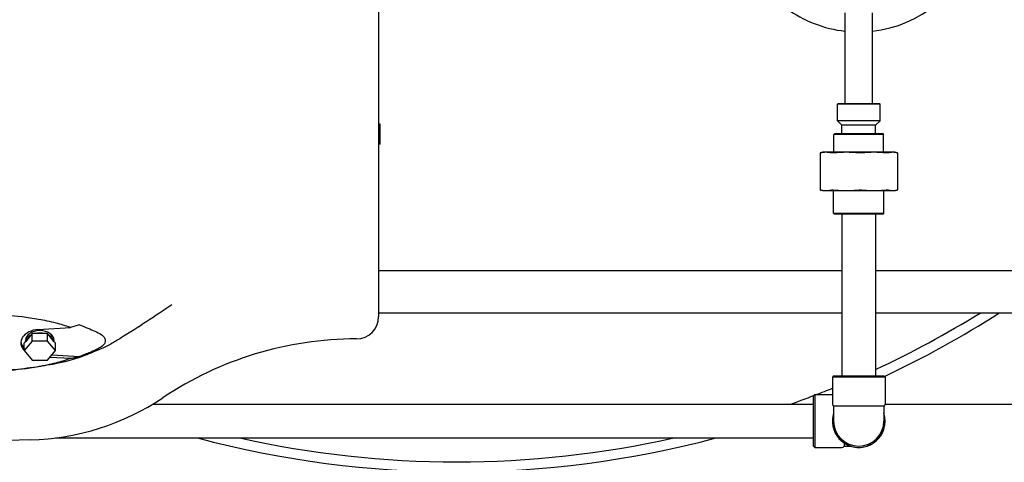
# Model space of a CAD drawing. Header units: inches. Extents: x 5 to 1128, y -85 to 748.
# Tile 126 of 256: x 232 to 256, y 281 to 292. Entities that reach past the tile are written whole.
import ezdxf

# ---------------------------------------------------------------- set-up
doc = ezdxf.new("R2010")
doc.units = ezdxf.units.IN
doc.header["$LTSCALE"] = 32
doc.header["$MEASUREMENT"] = 0
doc.layers.add('Dimension (ANSI)', color=7, linetype='Continuous', lineweight=25)
doc.layers.add('Visible (ANSI)', color=7, linetype='Continuous', lineweight=30)
doc.styles.add('Note Text (ANSI)', font='tahoma.ttf')
doc.dimstyles.new('SB Fraction-16 (ANSI)', dxfattribs={"dimscale": 32, "dimtxt": 0.125, "dimasz": 0.098425, "dimexe": 0.125, "dimexo": 0.0625, "dimgap": 0.031496, "dimtad": 0, "dimtih": 1, "dimtoh": 1, "dimdec": 4, "dimrnd": 1e-08, "dimzin": 0, "dimdsep": 46, "dimlunit": 5, "dimtxsty": 'Note Text (ANSI)', "dimcen": 0.09, "dimdle": 0.393701, "dimclrd": 256, "dimclre": 256, "dimclrt": 256, "dimadec": 0, "dimazin": 3, "dimtfac": 0.96, "dimtofl": 0, "dimtmove": 0, "dimatfit": 3, "dimfxl": 1, "dimfrac": 2, "dimtolj": 1, "dimtzin": 12, "dimlwd": -1, "dimlwe": -1, "dimarcsym": 0})

# ---------------------------------------------------------------- blocks, each defined once
blk = doc.blocks.new('*D17')
at = {"layer": 'Defpoints', "color": 0, "transparency": 16777216}
for p in [(271.682, 336.234), (248.37, 159.234), (303.518, 159.234)]:
    blk.add_point(p, dxfattribs=at)
at = {"layer": 'Dimension (ANSI)', "transparency": 16777216}
for p, q in [((273.682, 336.234), (307.518, 336.234)), ((303.518, 333.084), (303.518, 261.248)), ((303.518, 162.383), (303.518, 255.219)), ((250.37, 159.234), (307.518, 159.234))]:
    blk.add_line(p, q, dxfattribs=at)
for points in [[(302.993, 333.084), (304.043, 333.084), (303.518, 336.234)], [(302.993, 162.383), (304.043, 162.383), (303.518, 159.234)]]:
    blk.add_solid(points, dxfattribs=at)
at = {"layer": 'Dimension (ANSI)', "transparency": 16777216, "insert": (299.416, 260.24), "char_height": 4, "attachment_point": 1, "style": 'Note Text (ANSI)'}
blk.add_mtext('\\A1;177', dxfattribs=at)

msp = doc.modelspace()

# ---------------------------------------------------------------- linework, layer by layer
at = {"layer": 'Visible (ANSI)'}
for p, q in [((240.48935, 297.1879), (240.48935, 284.90444)), ((252.09476, 290.20702), (252.09476, 292.45702)), ((252.76976, 290.20702), (252.76976, 292.45702)), ((251.91664, 290.20702), (251.90101, 290.1914)), ((251.91664, 290.20702), (252.94789, 290.20702)), ((252.94789, 290.20702), (252.96351, 290.1914)), ((251.90101, 289.7773), (251.90101, 290.1914)), ((252.96351, 290.1914), (251.90101, 290.1914)), ((252.96351, 289.7773), (252.96351, 290.1914)), ((252.96351, 289.7773), (251.90101, 289.7773)), ((252.01226, 289.66605), (251.90101, 289.7773)), ((252.85226, 289.66605), (252.96351, 289.7773)), ((240.52872, 289.69212), (240.48935, 289.69906)), ((240.52872, 289.19875), (240.52872, 289.69212)), ((252.85226, 289.66605), (252.01226, 289.66605)), ((252.01226, 289.45702), (252.01226, 289.66605)), ((252.85226, 289.45702), (252.85226, 289.66605)), ((251.83435, 289.45702), (251.81351, 289.43619)), ((253.05101, 289.43619), (251.81351, 289.43619)), ((251.81351, 288.99302), (251.81351, 289.43619)), ((251.83435, 289.45702), (253.03018, 289.45702)), ((253.03018, 289.45702), (253.05101, 289.43619)), ((253.05101, 288.99302), (253.05101, 289.43619)), ((240.52872, 289.19875), (240.48935, 289.19181)), ((251.46915, 288.97594), (251.46915, 288.0576)), ((251.53226, 288.99302), (251.47419, 288.97746)), ((251.61593, 288.99302), (251.53226, 288.99302)), ((252.12298, 288.99302), (251.61593, 288.99302)), ((252.81121, 288.99302), (252.12298, 288.99302)), ((253.27745, 288.99302), (252.81121, 288.99302)), ((253.33226, 288.99302), (253.27745, 288.99302)), ((253.33226, 288.99302), (253.39034, 288.97746)), ((253.39538, 288.97594), (253.39538, 288.0576)), ((251.53226, 288.04052), (251.47419, 288.05608)), ((251.53226, 288.04052), (251.61593, 288.04052)), ((251.61593, 288.04052), (252.12298, 288.04052)), ((251.80726, 287.47785), (251.80726, 288.04052)), ((252.12298, 288.04052), (252.81121, 288.04052)), ((252.81121, 288.04052), (253.27745, 288.04052)), ((253.05726, 287.47785), (253.05726, 288.04052)), ((253.27745, 288.04052), (253.33226, 288.04052)), ((253.33226, 288.04052), (253.39034, 288.05608)), ((251.80726, 287.47785), (253.05726, 287.47785)), ((251.8281, 287.45702), (251.80726, 287.47785)), ((253.03643, 287.45702), (251.8281, 287.45702)), ((252.01226, 287.45702), (252.01226, 283.43702)), ((252.85226, 287.45702), (252.85226, 283.43702)), ((253.03643, 287.45702), (253.05726, 287.47785)), ((252.01226, 286.04617), (240.48935, 286.04617)), ((262.80726, 286.04617), (252.85226, 286.04617)), ((235.11689, 284.99617), (235.11688, 284.99617)), ((252.01226, 284.99617), (240.48935, 284.99617)), ((262.80726, 284.99617), (252.85226, 284.99617)), ((232.02298, 284.58629), (232.82391, 284.63583)), ((231.8355, 284.44114), (231.71318, 284.29133)), ((231.87095, 284.48455), (231.8355, 284.44114)), ((231.94184, 284.48455), (231.87095, 284.48455)), ((231.87095, 284.29803), (231.87095, 284.48455)), ((232.18647, 284.48455), (231.94184, 284.48455)), ((232.25736, 284.48455), (232.18647, 284.48455)), ((232.29281, 284.44114), (232.25736, 284.48455)), ((232.25736, 284.29803), (232.25736, 284.48455)), ((232.41512, 284.29133), (232.29281, 284.44114)), ((231.87095, 284.29803), (231.67774, 284.0614)), ((231.71318, 284.29133), (231.67774, 284.24792)), ((231.67774, 284.0614), (231.67774, 284.24792)), ((231.70785, 284.28481), (231.70785, 284.30917)), ((232.25736, 284.29803), (231.87095, 284.29803)), ((232.45057, 284.0614), (232.25736, 284.29803)), ((232.45057, 284.24792), (232.41512, 284.29133)), ((232.42045, 284.28481), (232.42045, 284.30917)), ((232.45057, 284.0614), (232.45057, 284.24792)), ((231.67774, 284.0614), (231.87095, 283.82477)), ((232.25736, 283.82477), (232.45057, 284.0614)), ((232.32065, 283.90228), (232.82391, 283.87115)), ((232.36392, 283.95528), (233.04792, 283.91297)), ((231.87095, 283.82477), (232.25736, 283.82477)), ((251.80726, 283.43702), (251.77601, 283.40577)), ((253.08851, 283.40577), (251.77601, 283.40577)), ((251.77601, 283.40577), (251.77601, 282.73152)), ((251.80726, 283.43702), (253.05726, 283.43702)), ((253.05726, 283.43702), (253.08851, 283.40577)), ((253.08851, 283.40577), (253.08851, 282.73152)), ((251.30726, 282.93702), (251.33851, 282.96827)), ((251.30726, 281.68702), (251.30726, 282.93702)), ((251.33851, 282.96827), (251.33851, 281.65577)), ((251.33851, 282.96827), (251.77601, 282.96827)), ((234.87181, 282.73202), (251.30726, 282.73202)), ((253.05726, 282.67739), (251.80726, 282.67739)), ((251.80726, 282.67739), (251.80726, 282.31202)), ((253.05726, 282.67739), (253.05726, 282.31202)), ((253.08851, 282.73367), (269.93226, 282.73367)), ((232.4543, 281.89202), (251.30726, 281.89202)), ((231.82793, 281.84388), (231.27675, 281.82945)), ((251.30726, 281.68702), (251.33851, 281.65577)), ((251.33851, 281.65577), (252.01276, 281.65577)), ((252.06689, 281.76178), (252.06689, 281.68702)), ((252.06689, 281.68702), (252.23216, 281.68702))]:
    msp.add_line(p, q, dxfattribs=at)
for centre, radius, start, end in [((252.43226, 295.04617), 3.06, 276.33227, 341.913195), ((252.43226, 295.04617), 3.06, 233.919004, 263.66773), ((239.93817, 284.90444), 0.55118, 270, 0), ((242.43226, 306.04617), 24.75, 294.898376, 301.733356), ((242.43226, 306.04617), 25, 295.186297, 302.648079), ((242.43226, 306.04617), 25, 295.186297, 302.648079), ((239.93817, 275.69184), 8.66142, 90, 123.774099), ((242.43226, 306.04617), 24.75, 244.920986, 244.921352), ((242.43226, 306.04617), 24.75, 291.181498, 292.180475), ((231.6651, 288.06209), 6.22034, 271.5, 303.774099), ((242.43226, 306.04617), 24.75, 289.612203, 291.03395), ((251.83851, 282.73152), 0.0625, 180, 240), ((253.02601, 282.73152), 0.0625, 300, 0), ((252.43226, 282.31202), 0.65625, 162.24721, 17.75279), ((252.43226, 282.31202), 0.65625, 168.676092, 348.676434), ((252.43226, 282.31202), 0.625, 180, 0), ((242.43226, 306.04617), 25, 255.053289, 284.946711), ((242.43226, 306.04617), 25, 255.053289, 284.946711), ((242.43226, 306.04617), 24.75, 257.402264, 282.597736), ((252.01276, 281.71827), 0.0625, 270, 330)]:
    msp.add_arc(centre, radius, start, end, dxfattribs=at)
for centre, major_axis, start_param, end_param in [((232.06415, 284.25349), (-0.47244, 0), 4.79965544, 6.8981029), ((232.06415, 284.30917), (0.3563, 0), 0, 3.14159265), ((232.06415, 284.24792), (-0.3563, 0), 5.40916043, 6.11001263), ((232.06415, 284.24792), (-0.3563, 0), 4.36196288, 5.06281508), ((232.06415, 284.24792), (0.3563, 0), 0.17317268, 0.87402487), ((232.06415, 284.30917), (-0.47244, 0), 0.08343009, 0.61302233)]:
    msp.add_ellipse(centre, major_axis=major_axis, ratio=0.70710678, start_param=start_param, end_param=end_param, dxfattribs=at)
for points, knots in [([(251.48077, 288.97814), (251.47378, 288.97664), (251.46992, 288.97591), (251.4687, 288.97591), (251.47032, 288.97642), (251.47419, 288.97746)], [0.414702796, 0.414702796, 0.414702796, 0.414702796, 0.535378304, 0.535378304, 0.636105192, 0.636105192, 0.636105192, 0.636105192]), ([(251.82152, 288.97814), (251.80593, 288.97664), (251.79152, 288.97591), (251.76821, 288.97591), (251.75808, 288.97664), (251.75109, 288.97814)], [0.414702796, 0.414702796, 0.414702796, 0.414702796, 0.535378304, 0.535378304, 0.656053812, 0.656053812, 0.656053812, 0.656053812]), ([(252.52003, 288.97814), (252.50498, 288.97664), (252.48846, 288.97591), (252.45682, 288.97591), (252.44004, 288.97664), (252.42445, 288.97814)], [0.414702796, 0.414702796, 0.414702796, 0.414702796, 0.535378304, 0.535378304, 0.656053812, 0.656053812, 0.656053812, 0.656053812]), ([(253.16714, 288.97814), (253.16143, 288.97664), (253.15248, 288.97591), (253.13104, 288.97591), (253.11744, 288.97664), (253.10238, 288.97814)], [0.414702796, 0.414702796, 0.414702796, 0.414702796, 0.535378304, 0.535378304, 0.656053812, 0.656053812, 0.656053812, 0.656053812]), ([(251.47419, 288.05608), (251.47032, 288.05712), (251.4687, 288.05763), (251.46992, 288.05763), (251.47378, 288.0569), (251.48077, 288.0554)], [1.312623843, 1.312623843, 1.312623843, 1.312623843, 1.413350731, 1.413350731, 1.534026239, 1.534026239, 1.534026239, 1.534026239]), ([(251.75109, 288.0554), (251.75808, 288.0569), (251.76821, 288.05763), (251.79152, 288.05763), (251.80593, 288.0569), (251.82152, 288.0554)], [1.292675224, 1.292675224, 1.292675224, 1.292675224, 1.413350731, 1.413350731, 1.534026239, 1.534026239, 1.534026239, 1.534026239]), ([(252.42445, 288.0554), (252.44004, 288.0569), (252.45682, 288.05763), (252.48846, 288.05763), (252.50498, 288.0569), (252.52003, 288.0554)], [1.292675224, 1.292675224, 1.292675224, 1.292675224, 1.413350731, 1.413350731, 1.534026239, 1.534026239, 1.534026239, 1.534026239]), ([(253.10238, 288.0554), (253.11744, 288.0569), (253.13104, 288.05763), (253.15248, 288.05763), (253.16143, 288.0569), (253.16714, 288.0554)], [1.292675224, 1.292675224, 1.292675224, 1.292675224, 1.413350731, 1.413350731, 1.534026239, 1.534026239, 1.534026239, 1.534026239]), ([(235.34815, 285.20357), (234.936, 284.92179), (234.52001, 284.64362), (233.99922, 284.32551), (233.91483, 284.27484), (233.76365, 284.19162), (233.69749, 284.15785), (233.54496, 284.08853), (233.4592, 284.05462), (233.31212, 283.99421), (233.24628, 283.96663), (232.97662, 283.85918), (232.74572, 283.79287), (232.34044, 283.70988), (232.15992, 283.68086), (231.77319, 283.62511), (231.56663, 283.59809), (231.35912, 283.58106)], [0, 0, 0, 0, 4.1369854, 4.1369854, 4.92446249, 4.92446249, 5.48703908, 5.48703908, 6.2014526, 6.2014526, 6.79971549, 6.79971549, 8.5603028, 8.5603028, 9.95210263, 9.95210263, 11.54119199, 11.54119199, 11.54119199, 11.54119199]), ([(232.82391, 284.63583), (232.70686, 284.67853), (232.59025, 284.71409), (232.32486, 284.7821), (232.17619, 284.81238), (231.75934, 284.88485), (231.46581, 284.9206), (231.27675, 284.9318)], [0.000001, 0.000001, 0.000001, 0.000001, 1.00363073, 1.00363073, 2.1726231, 2.1726231, 4.34529929, 4.34529929, 4.34529929, 4.34529929]), ([(233.04792, 284.70537), (233.01135, 284.69259), (232.974, 284.68046), (232.89947, 284.65747), (232.8616, 284.64641), (232.82391, 284.63583)], [0.000001, 0.000001, 0.000001, 0.000001, 0.301846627, 0.301846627, 0.603926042, 0.603926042, 0.603926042, 0.603926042]), ([(233.04792, 284.70537), (233.11501, 284.67971), (233.19876, 284.64561), (233.32635, 284.59335), (233.38381, 284.56956), (233.49158, 284.52147), (233.5466, 284.49378), (233.61914, 284.44175), (233.64391, 284.41926), (233.67834, 284.37145), (233.68875, 284.34729), (233.69387, 284.29822), (233.68941, 284.27487), (233.66755, 284.22865), (233.65011, 284.2069), (233.59802, 284.15843), (233.55937, 284.13391), (233.46648, 284.08433), (233.40227, 284.05649), (233.27661, 284.00456), (233.2261, 283.9839), (233.14413, 283.95064), (233.09555, 283.93118), (233.04792, 283.91297)], [0.000001, 0.000001, 0.000001, 0.000001, 0.58120896, 0.58120896, 1.25941577, 1.25941577, 2.17317448, 2.17317448, 2.7513165, 2.7513165, 3.27269207, 3.27269207, 3.76077762, 3.76077762, 4.27007399, 4.27007399, 5.00405982, 5.00405982, 5.94838024, 5.94838024, 6.33291533, 6.33291533, 6.81500383, 6.81500383, 6.81500383, 6.81500383]), ([(231.27675, 283.57518), (231.46581, 283.58638), (231.75934, 283.62213), (232.17619, 283.6946), (232.32486, 283.72488), (232.59025, 283.79289), (232.70686, 283.82845), (232.82391, 283.87115)], [0, 0, 0, 0, 1.44569308, 1.44569308, 2.22353748, 2.22353748, 2.89135003, 2.89135003, 2.89135003, 2.89135003]), ([(232.82391, 283.87115), (232.8616, 283.87706), (232.89947, 283.88344), (232.974, 283.8972), (233.01135, 283.90471), (233.04792, 283.91297)], [0.000001, 0.000001, 0.000001, 0.000001, 0.301646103, 0.301646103, 0.603058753, 0.603058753, 0.603058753, 0.603058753])]:
    msp.add_open_spline(points, degree=3, knots=knots, dxfattribs=at)
for points, weights in [([(251.61593, 288.99302), (251.55037, 288.99302), (251.48077, 288.97814)], [1, 1.04951712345, 1.06851824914]), ([(251.75109, 288.97814), (251.68149, 288.99302), (251.61593, 288.99302)], [1.06851824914, 1.04951712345, 1]), ([(252.12298, 288.99302), (251.97676, 288.99302), (251.82152, 288.97814)], [1, 1.04951712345, 1.06851824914]), ([(252.42445, 288.97814), (252.2692, 288.99302), (252.12298, 288.99302)], [1.06851824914, 1.04951712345, 1]), ([(252.81121, 288.99302), (252.66998, 288.99302), (252.52003, 288.97814)], [1, 1.04951712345, 1.06851824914]), ([(253.10238, 288.97814), (252.95244, 288.99302), (252.81121, 288.99302)], [1.06851824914, 1.04951712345, 1]), ([(253.27745, 288.99302), (253.22395, 288.99302), (253.16714, 288.97814)], [1, 1.04951712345, 1.06851824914]), ([(253.38777, 288.97814), (253.33096, 288.99302), (253.27745, 288.99302)], [1.06851824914, 1.04951712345, 1]), ([(251.48077, 288.0554), (251.55037, 288.04052), (251.61593, 288.04052)], [1.06851824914, 1.04951712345, 1]), ([(251.61593, 288.04052), (251.68149, 288.04052), (251.75109, 288.0554)], [1, 1.04951712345, 1.06851824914]), ([(251.82152, 288.0554), (251.97676, 288.04052), (252.12298, 288.04052)], [1.06851824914, 1.04951712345, 1]), ([(252.12298, 288.04052), (252.2692, 288.04052), (252.42445, 288.0554)], [1, 1.04951712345, 1.06851824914]), ([(252.52003, 288.0554), (252.66998, 288.04052), (252.81121, 288.04052)], [1.06851824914, 1.04951712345, 1]), ([(252.81121, 288.04052), (252.95244, 288.04052), (253.10238, 288.0554)], [1, 1.04951712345, 1.06851824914]), ([(253.16714, 288.0554), (253.22395, 288.04052), (253.27745, 288.04052)], [1.06851824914, 1.04951712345, 1]), ([(253.27745, 288.04052), (253.33096, 288.04052), (253.38777, 288.0554)], [1, 1.04951712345, 1.06851824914])]:
    msp.add_rational_spline(points, weights, degree=2, dxfattribs=at)
for points in [[(253.39538, 288.97594), (253.39536, 288.97608), (253.39285, 288.97681), (253.38777, 288.97814)], [(253.38777, 288.0554), (253.39285, 288.05673), (253.39536, 288.05746), (253.39538, 288.0576)], [(252.06689, 281.76178), (252.06689, 281.76328), (252.06717, 281.7648), (252.06775, 281.76631)]]:
    msp.add_open_spline(points, degree=3, dxfattribs=at)

# ---------------------------------------------------------------- dimensions: what is measured, and where the dimension line sits
at = {"layer": 'Dimension (ANSI)'}
dim = msp.add_linear_dim(base=(303.518, 159.23367), p1=(271.68226, 336.23367), p2=(248.36976, 159.23367), angle=90, dimstyle='SB Fraction-16 (ANSI)', override={"dimgap": 0.031496, "dimdec": 4, "dimtol": 0, "dimlim": 0, "dimtp": 0, "dimtm": 0, "dimtdec": 2, "dimatfit": 1}, dxfattribs=at)
dim.commit()
dim.dimension.update_dxf_attribs({"geometry": '*D17', "text_midpoint": (303.518, 258.23367), "dimtype": 160})

doc.saveas('drawing.dxf')
